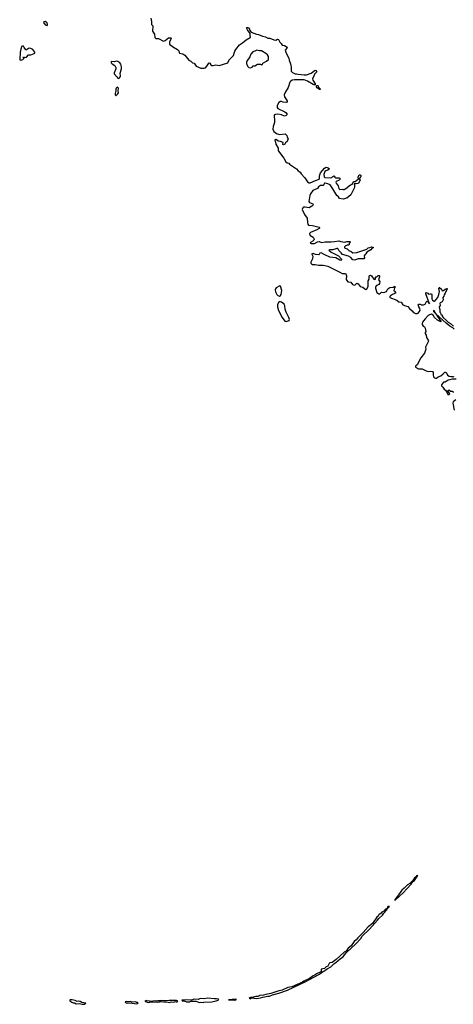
# Model space of a CAD drawing. Extents: x 2737958 to 2903317, y 894217 to 1030017.
# Tile 72 of 123: x 2819760 to 2828398, y 939884 to 959470. Entities that reach past the tile are written whole.
import ezdxf

# ---------------------------------------------------------------- set-up
doc = ezdxf.new("R2010")
doc.units = 0

msp = doc.modelspace()

# ---------------------------------------------------------------- linework, layer by layer
at = {"layer": '0CON05XD'}
for points in [[(2820305, 959352), (2820313, 959377), (2820308, 959405), (2820265, 959432), (2820242, 959428), (2820238, 959415), (2820265, 959368), (2820305, 959352)], [(2822370, 959500), (2822387, 959437), (2822389, 959375), (2822411, 959345), (2822409, 959245), (2822445, 959182), (2822454, 959115), (2822475, 959096), (2822525, 959094), (2822626, 959046), (2822655, 959053), (2822723, 959107), (2822771, 959109), (2822780, 959105), (2822779, 959095), (2822761, 959069), (2822742, 959025), (2822745, 958984), (2822825, 958921), (2822905, 958880), (2822928, 958848), (2822935, 958818), (2822945, 958806), (2823010, 958790), (2823047, 958767), (2823131, 958665), (2823172, 958642), (2823205, 958610), (2823235, 958603), (2823260, 958565), (2823278, 958548), (2823367, 958507), (2823435, 958506), (2823461, 958515), (2823490, 958545), (2823525, 958608), (2823535, 958612), (2823550, 958605), (2823565, 958572), (2823585, 958561), (2823615, 958561), (2823665, 958574), (2823735, 958560), (2823885, 958606), (2823905, 958619), (2823942, 958678), (2824016, 958755), (2824031, 958805), (2824045, 958843), (2824064, 958875), (2824138, 958972), (2824195, 959009), (2824271, 959069), (2824354, 959115), (2824358, 959125), (2824352, 959155), (2824354, 959194), (2824296, 959266), (2824280, 959305), (2824285, 959317), (2824306, 959316), (2824334, 959304), (2824346, 959256), (2824372, 959222), (2824475, 959180), (2824515, 959174), (2824595, 959144), (2824655, 959131), (2824705, 959104), (2824745, 959101), (2824825, 959067), (2824865, 959066), (2824895, 959080), (2824918, 959078), (2824940, 959020), (2824967, 958995), (2824986, 958966), (2825038, 958955), (2825088, 958925), (2825082, 958905), (2825051, 958865), (2825052, 958845), (2825069, 958805), (2825124, 958705), (2825129, 958665), (2825156, 958595), (2825158, 958558), (2825170, 958525), (2825167, 958447), (2825191, 958421), (2825245, 958393), (2825275, 958394), (2825305, 958384), (2825425, 958371), (2825475, 958372), (2825565, 958409), (2825645, 958466), (2825665, 958458), (2825680, 958435), (2825631, 958385), (2825622, 958348), (2825605, 958330), (2825593, 958293), (2825597, 958265), (2825647, 958195), (2825647, 958173), (2825625, 958173), (2825605, 958182), (2825495, 958249), (2825425, 958271), (2825235, 958274), (2825185, 958266), (2825160, 958250), (2825144, 958225), (2825105, 958122), (2825055, 958038), (2825026, 957974), (2825034, 957934), (2825087, 957855), (2825085, 957830), (2825065, 957820), (2825005, 957830), (2824975, 957842), (2824955, 957841), (2824925, 957821), (2824889, 957765), (2824892, 957725), (2824905, 957706), (2825040, 957640), (2825065, 957620), (2825086, 957584), (2825068, 957562), (2825035, 957549), (2824975, 957575), (2824905, 957591), (2824854, 957586), (2824833, 957577), (2824826, 957555), (2824836, 957464), (2824834, 957426), (2824807, 957343), (2824800, 957295), (2824820, 957245), (2824875, 957209), (2824935, 957184), (2825045, 957197), (2825079, 957169), (2825088, 957142), (2825095, 957120), (2825108, 957105), (2825088, 957045), (2825058, 957022), (2825041, 956995), (2825015, 956980), (2825002, 956985), (2825005, 957028), (2824955, 957047), (2824914, 957054), (2824865, 957084), (2824845, 957080), (2824864, 956995), (2824908, 956915), (2824908, 956875), (2824916, 956855), (2825023, 956715), (2825061, 956645), (2825086, 956625), (2825123, 956613), (2825136, 956595), (2825276, 956506), (2825304, 956465), (2825345, 956434), (2825366, 956405), (2825442, 956325), (2825494, 956244), (2825525, 956226), (2825546, 956224), (2825655, 956268), (2825722, 956298), (2825729, 956315), (2825733, 956365), (2825754, 956426), (2825834, 956516), (2825865, 956539), (2825902, 956525), (2825928, 956505), (2825895, 956476), (2825856, 956464), (2825841, 956449), (2825818, 956392), (2825822, 956341), (2825839, 956329), (2825955, 956323), (2825975, 956329), (2825995, 956352), (2826015, 956363), (2826025, 956358), (2826036, 956335), (2826053, 956323), (2826124, 956324), (2826140, 956315), (2826139, 956291), (2826122, 956275), (2826065, 956250), (2826056, 956235), (2826061, 956215), (2826106, 956165), (2826115, 956110), (2826135, 956094), (2826195, 956097), (2826205, 956090), (2826225, 956094), (2826255, 956110), (2826352, 956188), (2826390, 956195), (2826390, 956215), (2826400, 956225), (2826402, 956238), (2826415, 956250), (2826435, 956248), (2826445, 956253), (2826508, 956302), (2826502, 956338), (2826525, 956386), (2826544, 956385), (2826559, 956365), (2826554, 956345), (2826540, 956330), (2826520, 956305), (2826540, 956285), (2826542, 956275), (2826509, 956221), (2826495, 956210), (2826465, 956203), (2826422, 956208), (2826420, 956195), (2826428, 956185), (2826427, 956135), (2826358, 955985), (2826278, 955922), (2826205, 955901), (2826132, 955912), (2826108, 955945), (2826075, 955970), (2825999, 956105), (2825942, 956185), (2825897, 956205), (2825845, 956220), (2825832, 956218), (2825819, 956185), (2825807, 956173), (2825755, 956171), (2825715, 956142), (2825691, 956109), (2825601, 956075), (2825552, 956005), (2825541, 955975), (2825519, 955855), (2825535, 955831), (2825596, 955806), (2825603, 955795), (2825592, 955768), (2825578, 955758), (2825525, 955730), (2825445, 955744), (2825415, 955741), (2825397, 955725), (2825388, 955695), (2825434, 955595), (2825488, 955525), (2825492, 955435), (2825501, 955405), (2825514, 955385), (2825595, 955376), (2825725, 955346), (2825733, 955335), (2825733, 955325), (2825725, 955317), (2825681, 955289), (2825555, 955234), (2825535, 955217), (2825542, 955182), (2825603, 955143), (2825623, 955105), (2825616, 955084), (2825596, 955064), (2825551, 955039), (2825548, 955025), (2825566, 955016), (2825635, 955016), (2825695, 955048), (2825724, 955056), (2825775, 955037), (2825846, 955054), (2825965, 955050), (2826029, 955059), (2826115, 955070), (2826155, 955055), (2826195, 955053), (2826235, 955042), (2826275, 955056), (2826338, 955058), (2826350, 955045), (2826322, 955018), (2826320, 954995), (2826307, 954983), (2826285, 954982), (2826245, 954964), (2826231, 954949), (2826230, 954935), (2826245, 954922), (2826285, 954911), (2826315, 954879), (2826360, 954860), (2826395, 954831), (2826475, 954838), (2826672, 954908), (2826698, 954932), (2826735, 954938), (2826768, 954952), (2826800, 954945), (2826800, 954935), (2826774, 954916), (2826755, 954892), (2826677, 954843), (2826656, 954814), (2826632, 954795), (2826622, 954775), (2826628, 954735), (2826615, 954710), (2826505, 954710), (2826450, 954690), (2826425, 954688), (2826395, 954690), (2826357, 954737), (2826310, 954765), (2826191, 954801), (2826164, 954835), (2826117, 954877), (2826095, 954916), (2826080, 954920), (2825995, 954890), (2825935, 954894), (2825920, 954885), (2825965, 954844), (2826110, 954775), (2826170, 954705), (2826173, 954695), (2826165, 954680), (2826135, 954684), (2826055, 954730), (2825935, 954749), (2825822, 954802), (2825768, 954835), (2825739, 954825), (2825728, 954802), (2825716, 954794), (2825655, 954802), (2825605, 954821), (2825580, 954815), (2825579, 954805), (2825596, 954766), (2825594, 954716), (2825561, 954645), (2825560, 954625), (2825571, 954611), (2825592, 954602), (2825645, 954600), (2825715, 954587), (2825805, 954585), (2825895, 954568), (2825938, 954548)], [(2819785, 958664), (2819822, 958675), (2819832, 958685), (2819840, 958695), (2819840, 958705), (2819830, 958715), (2819835, 958730), (2819865, 958718), (2819894, 958726), (2819938, 958772), (2819985, 958773), (2820052, 958795), (2820062, 958805), (2820060, 958825), (2820019, 958875), (2819985, 958896), (2819965, 958901), (2819935, 958898), (2819895, 958870), (2819885, 958870), (2819848, 958915), (2819835, 958942), (2819815, 958946), (2819795, 958937), (2819792, 958905), (2819780, 958885), (2819768, 958825), (2819760, 958685), (2819765, 958674), (2819785, 958664)], [(2824355, 958513), (2824390, 958525), (2824408, 958552), (2824445, 958552), (2824497, 958583), (2824555, 958582), (2824585, 958570), (2824595, 958580), (2824604, 958606), (2824678, 958645), (2824713, 958675), (2824714, 958735), (2824695, 958768), (2824660, 958800), (2824575, 958850), (2824535, 958850), (2824485, 958864), (2824445, 958842), (2824401, 958829), (2824365, 958782), (2824346, 958734), (2824282, 958648), (2824276, 958625), (2824277, 958597), (2824299, 958545), (2824325, 958517), (2824355, 958513)], [(2821735, 958302), (2821752, 958318), (2821767, 958355), (2821764, 958406), (2821791, 958495), (2821790, 958535), (2821773, 958585), (2821755, 958615), (2821715, 958640), (2821687, 958643), (2821645, 958631), (2821583, 958637), (2821580, 958615), (2821605, 958589), (2821655, 958561), (2821675, 958522), (2821676, 958494), (2821642, 958415), (2821641, 958395), (2821692, 958332), (2821718, 958308), (2821735, 958302)], [(2825745, 958082), (2825735, 958082), (2825685, 958112), (2825672, 958135), (2825675, 958160), (2825695, 958162), (2825705, 958157), (2825712, 958125), (2825747, 958095), (2825745, 958082)], [(2821675, 957962), (2821685, 957963), (2821715, 957993), (2821727, 958017), (2821720, 958055), (2821726, 958105), (2821706, 958126), (2821695, 958123), (2821680, 958105), (2821673, 958085), (2821676, 958054), (2821659, 958005), (2821665, 957972), (2821675, 957962)], [(2825938, 954548), (2826139, 954449), (2826185, 954420), (2826235, 954423), (2826256, 954416), (2826268, 954375), (2826265, 954305), (2826275, 954281), (2826295, 954258), (2826355, 954251), (2826386, 954205), (2826424, 954186), (2826444, 954195), (2826466, 954224), (2826485, 954231), (2826505, 954215), (2826545, 954161), (2826597, 954147), (2826635, 954114), (2826655, 954106), (2826678, 954115), (2826699, 954165), (2826704, 954195), (2826702, 954278), (2826719, 954311), (2826720, 954365), (2826727, 954383), (2826746, 954386), (2826766, 954376), (2826815, 954308), (2826825, 954302), (2826845, 954308), (2826850, 954345), (2826857, 954353), (2826875, 954358), (2826900, 954380), (2826920, 954380), (2826926, 954375), (2826928, 954352), (2826904, 954295), (2826935, 954260), (2826929, 954221), (2826915, 954200), (2826885, 954192), (2826865, 954180), (2826850, 954155), (2826848, 954132), (2826872, 954042), (2826915, 954018), (2826933, 954017), (2826965, 954048), (2827015, 954042), (2827065, 954066), (2827094, 954116), (2827136, 954144), (2827195, 954147), (2827209, 954151), (2827220, 954165), (2827235, 954168), (2827242, 954148), (2827226, 954134), (2827210, 954085), (2827212, 954075), (2827228, 954068), (2827252, 954035), (2827235, 954021), (2827185, 954006), (2827145, 953978), (2827134, 953965), (2827134, 953945), (2827270, 953890), (2827315, 953856), (2827358, 953848), (2827395, 953801), (2827445, 953777), (2827493, 953763), (2827525, 953723), (2827579, 953679), (2827605, 953646), (2827645, 953625), (2827675, 953625), (2827694, 953635), (2827735, 953688), (2827732, 953725), (2827709, 953759), (2827699, 953795), (2827705, 953812), (2827735, 953812), (2827765, 953800), (2827805, 953801), (2827835, 953810), (2827865, 953862), (2827875, 953868), (2827920, 953820), (2827848, 954015), (2827850, 954040), (2827888, 954028), (2827905, 954010), (2827935, 954020), (2827960, 954015), (2827968, 954005), (2827967, 953915), (2827985, 953890), (2828015, 953868), (2828025, 953867), (2828086, 953945), (2828111, 954005), (2828119, 954065), (2828110, 954125), (2828115, 954142), (2828125, 954142), (2828162, 954112), (2828170, 954085), (2828185, 954074), (2828205, 954083), (2828235, 954112), (2828265, 954122), (2828275, 954120), (2828278, 954115), (2828235, 954028), (2828213, 953997), (2828210, 953970), (2828191, 953945), (2828193, 953897), (2828187, 953883), (2828173, 953857), (2828138, 953835), (2828131, 953825), (2828133, 953787), (2828118, 953755), (2828120, 953725), (2828130, 953705), (2828130, 953655), (2828142, 953642), (2828148, 953615), (2828172, 953595), (2828177, 953575), (2828195, 953549), (2828260, 953485), (2828295, 953452), (2828339, 953429), (2828404, 953374)], [(2824935, 953973), (2824955, 953984), (2824967, 954003), (2824982, 954085), (2824957, 954167), (2824945, 954174), (2824867, 954135), (2824853, 954117), (2824847, 954095), (2824855, 954056), (2824885, 954004), (2824905, 953984), (2824935, 953973)], [(2825065, 953465), (2825127, 953485), (2825132, 953505), (2825120, 953545), (2825070, 953655), (2825050, 953715), (2825041, 953781), (2825032, 953805), (2824978, 953848), (2824955, 953859), (2824935, 953858), (2824915, 953845), (2824895, 953795), (2824895, 953755), (2824914, 953685), (2824988, 953545), (2825042, 953472), (2825065, 953465)], [(2828416, 953316), (2828385, 953342), (2828331, 953371), (2828253, 953433), (2828052, 953622), (2828020, 953675), (2828005, 953688), (2828004, 953665), (2828048, 953618), (2828079, 953565), (2828146, 953475), (2828152, 953465), (2828149, 953461), (2828079, 953495), (2828023, 953543), (2827995, 953591), (2827965, 953610), (2827921, 953599), (2827898, 953585), (2827835, 953522), (2827785, 953450), (2827775, 953425), (2827775, 953405), (2827795, 953376), (2827825, 953360), (2827839, 953335), (2827848, 953265), (2827838, 953245), (2827839, 953225), (2827858, 953195), (2827865, 953147), (2827896, 953095), (2827900, 953075), (2827844, 952955), (2827847, 952915), (2827821, 952839), (2827748, 952745), (2827678, 952605), (2827642, 952575), (2827642, 952555), (2827705, 952527), (2827778, 952528), (2827855, 952483), (2827905, 952472), (2827945, 952481), (2827981, 952471), (2827994, 952454), (2827995, 952405), (2828005, 952364), (2828020, 952345), (2828044, 952336), (2828065, 952340), (2828097, 952363), (2828147, 952385), (2828195, 952428), (2828225, 952460), (2828235, 952460), (2828263, 952443), (2828280, 952400), (2828315, 952380), (2828345, 952370), (2828385, 952373), (2828405, 952368)], [(2828455, 952320), (2828375, 952320), (2828327, 952303), (2828295, 952300), (2828235, 952260), (2828205, 952260), (2828164, 952205), (2828159, 952185), (2828190, 952160), (2828215, 952123), (2828243, 952103), (2828278, 952048), (2828290, 952015), (2828305, 952013), (2828328, 952025), (2828288, 952085), (2828295, 952102), (2828325, 952098), (2828335, 952080), (2828372, 952082), (2828395, 952070), (2828405, 952070)], [(2828449, 951911), (2828395, 951869), (2828386, 951845), (2828413, 951705)], [(2827235, 941950), (2827405, 942106), (2827463, 942177), (2827555, 942273), (2827592, 942328), (2827626, 942345), (2827662, 942408), (2827685, 942430), (2827688, 942448), (2827665, 942438), (2827658, 942422), (2827625, 942397), (2827593, 942347), (2827555, 942316), (2827532, 942288), (2827485, 942261), (2827419, 942191), (2827375, 942156), (2827308, 942062), (2827244, 941985), (2827234, 941965), (2827235, 941950)], [(2824355, 939993), (2824378, 940012), (2824485, 940001), (2824555, 940012), (2824605, 940029), (2824705, 940044), (2824735, 940043), (2824796, 940074), (2824925, 940106), (2825093, 940165), (2825475, 940342), (2825518, 940372), (2825733, 940485), (2825771, 940519), (2825835, 940554), (2825882, 940592), (2825955, 940631), (2826020, 940690), (2826059, 940715), (2826148, 940792), (2826206, 940825), (2826231, 940869), (2826267, 940913), (2826455, 941084), (2826554, 941195), (2826581, 941239), (2826725, 941376), (2826889, 941555), (2826911, 941589), (2826985, 941656), (2827011, 941699), (2827073, 941765), (2827082, 941785), (2827090, 941800), (2827112, 941815), (2827118, 941825), (2827118, 941838), (2827095, 941827), (2827078, 941792), (2827048, 941775), (2827011, 941739), (2826975, 941718), (2826958, 941695), (2826915, 941663), (2826902, 941638), (2826874, 941615), (2826786, 941494), (2826702, 941425), (2826601, 941309), (2826495, 941209), (2826463, 941167), (2826424, 941135), (2826361, 941049), (2826305, 941002), (2826260, 940940), (2826225, 940923), (2826065, 940773), (2825982, 940718), (2825941, 940709), (2825923, 940697), (2825895, 940642), (2825865, 940632), (2825832, 940598), (2825767, 940583), (2825762, 940538), (2825757, 940533), (2825675, 940491), (2825638, 940462), (2825605, 940448), (2825531, 940399), (2825418, 940345), (2825394, 940326), (2825180, 940230), (2825102, 940215), (2824987, 940163), (2824902, 940145), (2824765, 940100), (2824665, 940080), (2824615, 940063), (2824545, 940058), (2824505, 940036), (2824465, 940042), (2824392, 940018), (2824355, 940019), (2824335, 940010), (2824330, 940005), (2824355, 939993)], [(2821045, 939884), (2821062, 939898), (2821075, 939900), (2821078, 939908), (2820998, 939918), (2820965, 939942), (2820925, 939948), (2820905, 939940), (2820865, 939960), (2820805, 939972), (2820765, 939970), (2820760, 939965), (2820760, 939955), (2820800, 939925), (2820825, 939913), (2820855, 939912), (2820885, 939894), (2820955, 939900), (2821005, 939884), (2821045, 939884)], [(2822335, 939922), (2822375, 939930), (2822515, 939924), (2822555, 939932), (2822565, 939940), (2822625, 939930), (2822685, 939932), (2822715, 939924), (2822745, 939923), (2822775, 939932), (2822825, 939924), (2822865, 939940), (2822875, 939932), (2822900, 939935), (2822908, 939948), (2822885, 939957), (2822735, 939960), (2822665, 939950), (2822585, 939957), (2822575, 939950), (2822515, 939952), (2822485, 939948), (2822465, 939952), (2822415, 939948), (2822405, 939940), (2822365, 939940), (2822355, 939948), (2822295, 939950), (2822285, 939958), (2822250, 939945), (2822300, 939925), (2822335, 939922)], [(2823415, 939922), (2823425, 939928), (2823585, 939936), (2823675, 939952), (2823730, 939975), (2823720, 939985), (2823682, 939992), (2823631, 939991), (2823505, 940009), (2823435, 939990), (2823355, 939997), (2823315, 939978), (2823235, 939987), (2823185, 939968), (2823075, 939976), (2822990, 939965), (2822995, 939950), (2823035, 939950), (2823085, 939936), (2823145, 939933), (2823165, 939943), (2823273, 939943), (2823335, 939923), (2823365, 939928), (2823415, 939922)], [(2824035, 939968), (2824065, 939972), (2824070, 939975), (2824070, 939985), (2824065, 939986), (2823920, 939975), (2824035, 939968)], [(2822095, 939894), (2822118, 939908), (2822105, 939920), (2822085, 939920), (2822075, 939930), (2821995, 939928), (2821965, 939938), (2821925, 939930), (2821905, 939930), (2821893, 939937), (2821860, 939935), (2821865, 939920), (2821895, 939908), (2821955, 939910), (2822095, 939894)]]:
    msp.add_lwpolyline(points, dxfattribs=at)

doc.saveas('drawing.dxf')
